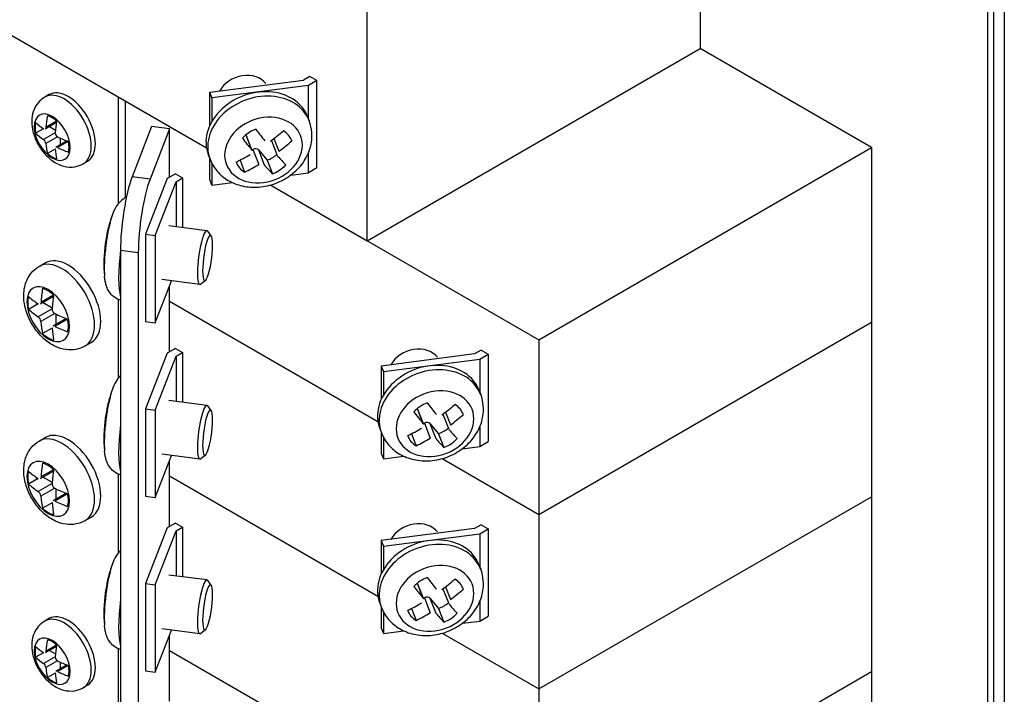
# Model space of a CAD drawing. Header units: inches. Extents: x 0 to 26.5, y 0 to 16.9.
# Tile 15 of 24: x 24.5 to 25.8, y 4.5 to 5.4. Entities that reach past the tile are written whole.
import ezdxf

# ---------------------------------------------------------------- set-up
doc = ezdxf.new("R2010")
doc.units = ezdxf.units.IN
doc.header["$LTSCALE"] = 0.5
doc.header["$MEASUREMENT"] = 0
doc.layers.add('AM_VIS', color=7, linetype='Continuous', lineweight=30)

msp = doc.modelspace()

# ---------------------------------------------------------------- linework, layer by layer
at = {"layer": 'AM_VIS', "color": 72}
for p, q in [((25.8193, 6.534), (25.8193, 3.6252)), ((25.7973, 6.5101), (25.7973, 3.6013)), ((25.8056, 3.6061), (25.8056, 6.5148))]:
    msp.add_line(p, q, dxfattribs=at)
at = {"layer": 'AM_VIS', "color": 133}
for p, q in [((25.4194, 5.617), (25.4194, 5.3504)), ((24.9819, 5.0978), (24.9819, 5.4624)), ((24.4904, 5.3816), (24.7705, 5.2198)), ((24.9819, 5.0978), (25.4194, 5.3504)), ((24.7749, 5.2929), (24.898, 5.3088)), ((24.9063, 5.3136), (24.898, 5.3088)), ((24.9156, 5.3083), (24.9046, 5.3019)), ((24.9156, 5.3083), (24.9063, 5.3136)), ((24.9156, 5.1935), (24.9156, 5.3083)), ((24.9046, 5.3019), (24.7778, 5.2855)), ((24.9046, 5.2582), (24.9046, 5.3019)), ((24.7778, 5.2855), (24.7749, 5.2929)), ((24.7749, 5.2492), (24.7749, 5.2929)), ((24.7778, 5.2855), (24.7778, 5.2547)), ((24.7749, 5.1781), (24.7749, 5.2056)), ((24.9046, 5.1871), (24.9046, 5.2129)), ((24.7778, 5.1992), (24.7778, 5.1707)), ((24.9156, 5.1935), (24.9046, 5.1871)), ((24.7778, 5.1707), (24.7749, 5.1781)), ((24.8816, 5.1841), (24.9046, 5.1871)), ((24.7778, 5.1707), (24.8047, 5.1742)), ((24.855, 5.171), (24.9819, 5.0978))]:
    msp.add_line(p, q, dxfattribs=at)
at = {"layer": 'AM_VIS', "color": 200}
for p, q in [((25.6448, 5.2203), (25.4194, 5.3504)), ((24.6637, 5.2815), (24.6637, 5.1545)), ((24.6637, 5.2815), (24.7705, 5.2198)), ((25.2073, 4.9676), (25.6448, 5.2203)), ((25.6448, 5.2203), (25.6448, 4.9906)), ((24.7189, 5.1794), (24.6906, 5.1062)), ((24.73, 5.1858), (24.7189, 5.1794)), ((24.73, 5.1858), (24.7393, 5.1804)), ((24.7306, 5.1754), (24.7393, 5.1804)), ((24.7393, 5.1804), (24.7393, 5.1151)), ((24.7031, 5.1046), (24.7306, 5.1754)), ((24.7306, 5.1754), (24.7306, 5.1162)), ((24.855, 5.171), (25.2073, 4.9676)), ((24.6906, 5.1062), (24.7031, 5.1046)), ((24.6906, 5.1062), (24.6906, 4.9914)), ((24.7031, 5.1046), (24.7031, 4.9898)), ((24.7031, 4.9898), (24.7246, 5.0451)), ((24.722, 5.0182), (24.9959, 4.8601)), ((24.6906, 4.9914), (24.7031, 4.9898)), ((25.2073, 4.738), (25.6448, 4.9906)), ((25.2073, 4.9676), (25.2073, 4.738)), ((25.1231, 4.9489), (25.0004, 4.933)), ((25.1317, 4.9539), (25.1231, 4.9489)), ((25.1299, 4.9421), (25.141, 4.9485)), ((25.1317, 4.9539), (25.141, 4.9485)), ((25.141, 4.9485), (25.141, 4.8337)), ((25.0004, 4.933), (25.0032, 4.9257)), ((25.0004, 4.933), (25.0004, 4.8895)), ((25.0032, 4.9257), (25.1299, 4.9421)), ((25.1299, 4.9421), (25.1299, 4.8984)), ((25.0032, 4.9257), (25.0032, 4.895)), ((25.0004, 4.8457), (25.0004, 4.8182)), ((25.1299, 4.8532), (25.1299, 4.8273)), ((25.0032, 4.8394), (25.0032, 4.8109)), ((25.1299, 4.8273), (25.141, 4.8337)), ((25.0004, 4.8182), (25.0032, 4.8109)), ((25.0032, 4.8109), (25.0301, 4.8144)), ((25.107, 4.8243), (25.1299, 4.8273)), ((25.0804, 4.8113), (25.2073, 4.738))]:
    msp.add_line(p, q, dxfattribs=at)
at = {"layer": 'AM_VIS', "color": 161}
for p, q in [((24.5636, 5.2898), (24.5581, 5.2866)), ((24.6552, 5.1474), (24.6552, 5.2864)), ((24.5737, 5.2548), (24.5596, 5.2467)), ((24.5563, 5.245), (24.5461, 5.2391)), ((24.5734, 5.2532), (24.5585, 5.2446)), ((24.5642, 5.2479), (24.5721, 5.2433)), ((24.5718, 5.2396), (24.5565, 5.2308)), ((24.5748, 5.2343), (24.5596, 5.2255)), ((24.5874, 5.2289), (24.5726, 5.2204)), ((24.5782, 5.2328), (24.5782, 5.2236)), ((24.5718, 5.2183), (24.5615, 5.2123)), ((24.589, 5.2284), (24.5748, 5.2202)), ((24.6142, 5.2021), (24.6087, 5.1989)), ((24.6552, 4.9178), (24.6552, 5.0203)), ((24.6552, 4.6881), (24.6552, 4.7907)), ((24.5636, 4.6009), (24.5581, 4.5977)), ((24.5563, 4.5561), (24.5461, 4.5501)), ((24.5734, 4.5643), (24.5585, 4.5557)), ((24.5737, 4.5659), (24.5596, 4.5577)), ((24.5642, 4.5589), (24.5721, 4.5544)), ((24.6552, 4.4585), (24.6552, 4.561)), ((24.5718, 4.5507), (24.5565, 4.5419)), ((24.5748, 4.5454), (24.5596, 4.5366)), ((24.5782, 4.5438), (24.5782, 4.5347)), ((24.5874, 4.54), (24.5726, 4.5314)), ((24.589, 4.5394), (24.5748, 4.5313)), ((24.5718, 4.5293), (24.5615, 4.5234)), ((24.6142, 4.5132), (24.6087, 4.51))]:
    msp.add_line(p, q, dxfattribs=at)
at = {"layer": 'AM_VIS', "color": 53}
for p, q in [((24.9034, 5.2612), (24.9057, 5.2553)), ((24.8223, 5.2368), (24.8298, 5.2174)), ((24.8227, 5.2361), (24.8304, 5.2164)), ((24.856, 5.2296), (24.8636, 5.21)), ((24.8593, 5.2321), (24.8658, 5.2153)), ((24.8827, 5.2295), (24.883, 5.2289)), ((24.8303, 5.2166), (24.8317, 5.2176)), ((24.8317, 5.2176), (24.8394, 5.1979)), ((24.8389, 5.2171), (24.8466, 5.1974)), ((24.8389, 5.2171), (24.8502, 5.2037)), ((24.773, 5.2106), (24.7753, 5.2048)), ((24.8147, 5.2037), (24.8208, 5.1879)), ((24.8502, 5.2037), (24.8572, 5.1857)), ((24.7712, 5.1109), (24.7212, 5.1174)), ((24.7769, 5.104), (24.7723, 5.1102)), ((24.7621, 5.0403), (24.7121, 5.0467)), ((24.7693, 5.0455), (24.7633, 5.0407)), ((25.1288, 4.9014), (25.1311, 4.8956)), ((24.7712, 4.8813), (24.7212, 4.8878)), ((24.7769, 4.8744), (24.7723, 4.8806)), ((25.0477, 4.877), (25.0552, 4.8576)), ((25.0481, 4.8763), (25.0558, 4.8566)), ((25.0814, 4.8699), (25.089, 4.8502)), ((25.0847, 4.8723), (25.0912, 4.8555)), ((25.1081, 4.8697), (25.1083, 4.8691)), ((25.0557, 4.8569), (25.0571, 4.8578)), ((25.0571, 4.8578), (25.0647, 4.8381)), ((25.0643, 4.8574), (25.0719, 4.8377)), ((25.0643, 4.8574), (25.0756, 4.8439)), ((24.9984, 4.8509), (25.0006, 4.845)), ((25.0401, 4.8439), (25.0462, 4.8281)), ((25.0756, 4.8439), (25.0826, 4.826)), ((24.7621, 4.8106), (24.7121, 4.8171)), ((24.7693, 4.8159), (24.7633, 4.8111)), ((25.1288, 4.6718), (25.1311, 4.6659)), ((24.7712, 4.6517), (24.7212, 4.6581)), ((24.7769, 4.6448), (24.7723, 4.6509)), ((25.0477, 4.6474), (25.0552, 4.628)), ((25.0481, 4.6467), (25.0558, 4.6269)), ((25.0814, 4.6402), (25.089, 4.6206)), ((25.0847, 4.6427), (25.0912, 4.6259)), ((25.1081, 4.6401), (25.1083, 4.6394)), ((24.9984, 4.6212), (25.0006, 4.6154)), ((25.0557, 4.6272), (25.0571, 4.6282)), ((25.0571, 4.6282), (25.0647, 4.6085)), ((25.0643, 4.6277), (25.0719, 4.608)), ((25.0643, 4.6277), (25.0756, 4.6143)), ((25.0401, 4.6143), (25.0462, 4.5984)), ((25.0756, 4.6143), (25.0826, 4.5963)), ((24.7621, 4.581), (24.7121, 4.5875)), ((24.7693, 4.5862), (24.7633, 4.5814))]:
    msp.add_line(p, q, dxfattribs=at)
at = {"layer": 'AM_VIS', "color": 31}
for p, q in [((24.6985, 5.2478), (24.6729, 5.1817)), ((24.722, 5.2447), (24.6964, 5.1787)), ((24.722, 5.2447), (24.6985, 5.2478)), ((24.722, 5.1812), (24.722, 5.2447)), ((24.6964, 5.1787), (24.6729, 5.1817)), ((24.6576, 5.0847), (24.6576, 3.8217)), ((24.681, 5.0817), (24.6576, 5.0847)), ((24.681, 5.0817), (24.681, 3.8187)), ((24.722, 4.9516), (24.722, 5.0384)), ((24.722, 4.7219), (24.722, 4.8088)), ((24.722, 4.4923), (24.722, 4.5792))]:
    msp.add_line(p, q, dxfattribs=at)
at = {"layer": 'AM_VIS', "color": 132}
for p, q in [((24.5506, 5.064), (24.5587, 5.0686)), ((24.5694, 5.0243), (24.5519, 5.0143)), ((24.5697, 5.0263), (24.5531, 5.0167)), ((24.5493, 5.0147), (24.5367, 5.0075)), ((24.5559, 5.0166), (24.5678, 5.0097)), ((24.5677, 5.0083), (24.5495, 4.9978)), ((24.5713, 5.002), (24.5531, 4.9915)), ((24.5726, 5.0013), (24.5726, 4.9876)), ((24.5677, 4.9828), (24.5551, 4.9756)), ((24.5861, 4.9954), (24.5686, 4.9853)), ((24.5879, 4.9947), (24.5713, 4.9851)), ((24.611, 4.9594), (24.6191, 4.9641)), ((24.5506, 4.8343), (24.5587, 4.839)), ((24.5694, 4.7947), (24.5519, 4.7846)), ((24.5697, 4.7966), (24.5531, 4.7871)), ((24.5493, 4.7851), (24.5367, 4.7778)), ((24.5677, 4.7786), (24.5495, 4.7681)), ((24.5559, 4.7869), (24.5678, 4.7801)), ((24.5713, 4.7723), (24.5531, 4.7618)), ((24.5861, 4.7658), (24.5686, 4.7557)), ((24.5879, 4.7651), (24.5713, 4.7555)), ((24.5726, 4.7717), (24.5726, 4.758)), ((24.5677, 4.7532), (24.5551, 4.7459)), ((24.611, 4.7297), (24.6191, 4.7344))]:
    msp.add_line(p, q, dxfattribs=at)
at = {"layer": 'AM_VIS', "color": 181}
for p, q in [((24.722, 5.0182), (24.9959, 4.8601)), ((25.2073, 4.738), (25.6448, 4.9906)), ((25.6448, 4.9906), (25.6448, 4.761)), ((24.7189, 4.9498), (24.6906, 4.8766)), ((24.7031, 4.875), (24.7306, 4.9458)), ((24.73, 4.9562), (24.7189, 4.9498)), ((24.73, 4.9562), (24.7393, 4.9508)), ((24.7306, 4.9458), (24.7393, 4.9508)), ((24.7306, 4.9458), (24.7306, 4.8865)), ((24.7393, 4.9508), (24.7393, 4.8854)), ((24.6906, 4.8766), (24.7031, 4.875)), ((24.6906, 4.8766), (24.6906, 4.7618)), ((24.7031, 4.875), (24.7031, 4.7602)), ((24.7031, 4.7602), (24.7246, 4.8155)), ((25.0804, 4.8113), (25.2073, 4.738)), ((24.722, 4.7885), (24.9959, 4.6304)), ((24.722, 4.7885), (24.9959, 4.6304)), ((24.6906, 4.7618), (24.7031, 4.7602)), ((25.2073, 4.5084), (25.6448, 4.761)), ((25.2073, 4.5084), (25.6448, 4.761)), ((25.6448, 4.761), (25.6448, 4.5313)), ((25.2073, 4.738), (25.2073, 4.5084)), ((24.73, 4.7265), (24.7189, 4.7201)), ((24.73, 4.7265), (24.7393, 4.7212)), ((25.1317, 4.7242), (25.1231, 4.7192)), ((25.1317, 4.7242), (25.141, 4.7189)), ((24.7189, 4.7201), (24.6906, 4.647)), ((24.7031, 4.6453), (24.7306, 4.7162)), ((24.7306, 4.7162), (24.7393, 4.7212)), ((24.7306, 4.7162), (24.7306, 4.6569)), ((24.7393, 4.7212), (24.7393, 4.6558)), ((25.1231, 4.7192), (25.0004, 4.7034)), ((25.0032, 4.6961), (25.1299, 4.7125)), ((25.1299, 4.7125), (25.141, 4.7189)), ((25.1299, 4.7125), (25.1299, 4.6688)), ((25.141, 4.7189), (25.141, 4.6041)), ((25.0004, 4.7034), (25.0032, 4.6961)), ((25.0004, 4.7034), (25.0004, 4.6599)), ((25.0032, 4.6961), (25.0032, 4.6653)), ((24.6906, 4.647), (24.7031, 4.6453)), ((24.6906, 4.647), (24.6906, 4.5321)), ((24.7031, 4.6453), (24.7031, 4.5305)), ((25.1299, 4.6235), (25.1299, 4.5977)), ((25.0004, 4.616), (25.0004, 4.5885)), ((25.0032, 4.6098), (25.0032, 4.5813)), ((25.107, 4.5947), (25.1299, 4.5977)), ((25.1299, 4.5977), (25.141, 4.6041)), ((24.7031, 4.5305), (24.7246, 4.5858)), ((25.0004, 4.5885), (25.0032, 4.5813)), ((25.0032, 4.5813), (25.0301, 4.5848)), ((25.0804, 4.5816), (25.2073, 4.5084)), ((25.0804, 4.5816), (25.2073, 4.5084)), ((24.722, 4.5589), (24.9959, 4.4008)), ((24.6906, 4.5321), (24.7031, 4.5305)), ((25.2073, 4.2787), (25.6448, 4.5313)), ((25.2073, 4.5084), (25.2073, 4.2787))]:
    msp.add_line(p, q, dxfattribs=at)
at = {"layer": 'AM_VIS', "color": 201}
for p, q in [((24.722, 4.5589), (24.9959, 4.4008)), ((25.2073, 4.2787), (25.6448, 4.5313)), ((25.6448, 4.5313), (25.6448, 4.3017))]:
    msp.add_line(p, q, dxfattribs=at)
at = {"layer": 'AM_VIS', "color": 161}
for centre, radius, start, end in [((24.5515, 5.2244), 0.00814, 7.9516, 52.0484), ((24.5776, 5.2394), 0.00582, 178.3467, 241.6533), ((24.5776, 4.5505), 0.00582, 178.3467, 241.6533), ((24.5515, 4.5355), 0.00814, 7.9516, 52.0484)]:
    msp.add_arc(centre, radius, start, end, dxfattribs=at)
at = {"layer": 'AM_VIS', "color": 53}
for centre, radius, start, end in [((24.6842, 5.1216), 0.0386, 118.9452, 163.7933), ((24.8233, 5.0683), 0.1875, 160.0181, 166.2819), ((24.8233, 5.0683), 0.1875, 172.0818, 185.2489), ((24.6912, 4.8885), 0.0463, 136.5548, 162.0986), ((24.8233, 4.8386), 0.1875, 160.0181, 166.2819), ((24.8233, 4.8386), 0.1875, 172.0818, 185.2489), ((24.6912, 4.6588), 0.0463, 136.5548, 162.0986), ((24.8233, 4.609), 0.1875, 160.0181, 166.2819), ((24.8233, 4.609), 0.1875, 172.0818, 185.2489)]:
    msp.add_arc(centre, radius, start, end, dxfattribs=at)
at = {"layer": 'AM_VIS', "color": 132}
for centre, radius, start, end in [((24.5437, 4.9902), 0.00946, 7.3443, 52.6557), ((24.5747, 5.0081), 0.00706, 178.9316, 241.0684), ((24.5747, 4.7785), 0.00706, 178.9316, 241.0684), ((24.5437, 4.7606), 0.00946, 7.3443, 52.6557)]:
    msp.add_arc(centre, radius, start, end, dxfattribs=at)
at = {"layer": 'AM_VIS', "color": 53}
for centre, major_axis, ratio, start_param, end_param in [((24.8189, 5.2856), (-0.0332, -0.0129), 0.796765, 3.37706, 5.51875), ((24.8382, 5.2359), (0.0652, 0.0253), 0.796765, 0, 3.141593), ((24.8405, 5.2301), (0.0652, 0.0253), 0.796765, 0, 3.141593), ((24.8456, 5.2169), (0.0488, 0.0189), 0.796765, 5.983471, 12.266656), ((24.8463, 5.215), (-0.0365, -0.0142), 0.796765, 4.701556, 5.25401), ((24.815, 5.3241), (-0.1031, 0.1562), 0.158499, 1.999804, 2.116852), ((24.8006, 5.325), (0.1433, 0.1204), 0.583132, 4.601769, 4.718816), ((24.8463, 5.215), (-0.0365, -0.0142), 0.796765, 3.13076, 3.683213), ((24.7974, 5.3125), (-0.1031, 0.1562), 0.158499, 1.999804, 2.116852), ((24.8178, 5.2342), (-0.00498, -0.00193), 0.796765, 3.141593, 3.335748), ((24.8118, 5.3117), (0.1433, 0.1204), 0.583132, 4.601769, 4.718816), ((24.8345, 5.2142), (-0.00498, -0.00193), 0.796765, 3.406987, 4.977783), ((24.8006, 5.325), (0.1433, 0.1204), 0.583132, 4.313233, 4.43028), ((24.8393, 5.2329), (0.0365, 0.0142), 0.796765, 4.701556, 5.086779), ((24.815, 5.3241), (-0.1031, 0.1562), 0.158499, 2.28834, 2.405388), ((24.8463, 5.215), (-0.0365, -0.0142), 0.796765, 6.272353, 6.824806), ((24.8118, 5.3117), (0.1433, 0.1204), 0.583132, 4.313233, 4.43028), ((24.7974, 5.3125), (-0.1031, 0.1562), 0.158499, 2.28834, 2.405388), ((24.8463, 5.215), (-0.0365, -0.0142), 0.796765, 1.559964, 2.112417), ((24.6477, 5.091), (0.0067, 0.0519), 0.178415, 0.673016, 2.468576), ((24.6444, 5.0914), (0.005, 0.0389), 0.178415, 1.012991, 1.468393), ((24.7666, 5.0756), (0.0046, 0.0353), 0.178415, 6.100853, 9.607111), ((24.7721, 5.0749), (0.0038, 0.0298), 0.178415, 2.197854, 8.481039), ((24.8214, 5.0585), (0.1835, -0.0371), 0.363717, 3.131525, 3.163887), ((24.6705, 5.088), (0.009, 0.0694), 0.178415, 1.633644, 2.761975), ((25.0443, 4.9258), (-0.0332, -0.0129), 0.796765, 3.37706, 5.524076), ((25.0636, 4.8761), (0.0652, 0.0253), 0.796765, 0, 3.141593), ((25.0658, 4.8703), (0.0652, 0.0253), 0.796765, 0, 3.141593), ((24.6477, 4.8614), (0.0067, 0.0519), 0.178415, 0.673016, 2.468576), ((25.071, 4.8571), (0.0488, 0.0189), 0.796765, 5.983471, 12.266656), ((24.6444, 4.8618), (0.005, 0.0389), 0.178415, 1.012991, 1.468393), ((24.7666, 4.846), (0.0046, 0.0353), 0.178415, 6.100853, 9.607111), ((25.0717, 4.8552), (-0.0365, -0.0142), 0.796765, 4.701556, 5.25401), ((25.0404, 4.9643), (-0.1031, 0.1562), 0.158499, 1.999804, 2.116852), ((25.026, 4.9652), (0.1433, 0.1204), 0.583132, 4.601769, 4.718816), ((25.0717, 4.8552), (-0.0365, -0.0142), 0.796765, 3.13076, 3.683213), ((24.8214, 4.8289), (0.1835, -0.0371), 0.363717, 3.131525, 3.163887), ((24.7721, 4.8453), (0.0038, 0.0298), 0.178415, 2.197854, 8.481039), ((25.0228, 4.9527), (-0.1031, 0.1562), 0.158499, 1.999804, 2.116852), ((25.0431, 4.8744), (-0.00498, -0.00193), 0.796765, 3.141593, 3.335748), ((25.0372, 4.9519), (0.1433, 0.1204), 0.583132, 4.601769, 4.718816), ((24.6705, 4.8584), (0.009, 0.0694), 0.178415, 1.633733, 2.761975), ((25.0599, 4.8545), (-0.00498, -0.00193), 0.796765, 3.406987, 4.977783), ((25.026, 4.9652), (0.1433, 0.1204), 0.583132, 4.313233, 4.43028), ((25.0717, 4.8552), (-0.0365, -0.0142), 0.796765, 6.272353, 6.824806), ((25.0647, 4.8732), (0.0365, 0.0142), 0.796765, 4.701556, 5.086779), ((25.0404, 4.9643), (-0.1031, 0.1562), 0.158499, 2.28834, 2.405388), ((25.0372, 4.9519), (0.1433, 0.1204), 0.583132, 4.313233, 4.43028), ((25.0228, 4.9527), (-0.1031, 0.1562), 0.158499, 2.28834, 2.405388), ((25.0717, 4.8552), (-0.0365, -0.0142), 0.796765, 1.559964, 2.112417), ((25.0443, 4.6962), (-0.0332, -0.0129), 0.796765, 3.37706, 5.524076), ((25.0636, 4.6465), (0.0652, 0.0253), 0.796765, 0, 3.141593), ((25.0658, 4.6407), (0.0652, 0.0253), 0.796765, 0, 3.141593), ((24.6477, 4.6317), (0.0067, 0.0519), 0.178415, 0.673016, 2.468576), ((25.071, 4.6275), (0.0488, 0.0189), 0.796765, 5.983471, 12.266656), ((24.6444, 4.6321), (0.005, 0.0389), 0.178415, 1.012991, 1.468393), ((24.7666, 4.6163), (0.0046, 0.0353), 0.178415, 6.100853, 9.607111), ((24.7721, 4.6156), (0.0038, 0.0298), 0.178415, 2.197854, 8.481039), ((25.0717, 4.6256), (-0.0365, -0.0142), 0.796765, 4.701556, 5.25401), ((25.0431, 4.6448), (-0.00498, -0.00193), 0.796765, 3.141593, 3.335748), ((25.0404, 4.7347), (-0.1031, 0.1562), 0.158499, 1.999804, 2.116852), ((25.026, 4.7355), (0.1433, 0.1204), 0.583132, 4.601769, 4.718816), ((25.0717, 4.6256), (-0.0365, -0.0142), 0.796765, 3.13076, 3.683213), ((24.8214, 4.5992), (0.1835, -0.0371), 0.363717, 3.131525, 3.163887), ((25.0228, 4.7231), (-0.1031, 0.1562), 0.158499, 1.999804, 2.116852), ((25.0372, 4.7223), (0.1433, 0.1204), 0.583132, 4.601769, 4.718816), ((24.6705, 4.6288), (0.009, 0.0694), 0.178415, 1.633733, 2.761975), ((25.026, 4.7355), (0.1433, 0.1204), 0.583132, 4.313233, 4.43028), ((25.0599, 4.6248), (-0.00498, -0.00193), 0.796765, 3.406987, 4.977783), ((25.0647, 4.6435), (0.0365, 0.0142), 0.796765, 4.701556, 5.086779), ((25.0717, 4.6256), (-0.0365, -0.0142), 0.796765, 6.272353, 6.824806), ((25.0372, 4.7223), (0.1433, 0.1204), 0.583132, 4.313233, 4.43028), ((25.0228, 4.7231), (-0.1031, 0.1562), 0.158499, 2.28834, 2.405388), ((25.0717, 4.6256), (-0.0365, -0.0142), 0.796765, 1.559964, 2.112417), ((25.0404, 4.7347), (-0.1031, 0.1562), 0.158499, 2.28834, 2.405388)]:
    msp.add_ellipse(centre, major_axis=major_axis, ratio=ratio, start_param=start_param, end_param=end_param, dxfattribs=at)
at = {"layer": 'AM_VIS', "color": 161}
for centre, major_axis, start_param, end_param in [((24.5889, 5.246), (-0.0253, 0.0438), 3.141593, 6.283185), ((24.5834, 5.2428), (-0.0253, 0.0438), 3.141593, 6.283185), ((24.5679, 5.2339), (-0.0167, 0.029), 3.926991, 10.210176), ((24.6584, 5.2931), (0.0702, 0.1216), 2.137292, 2.263725), ((24.5676, 5.2337), (-0.0158, 0.0274), 5.221561, 5.774014), ((24.6706, 5.2861), (0.0702, 0.1216), 2.137292, 2.263725), ((24.5676, 5.2337), (-0.0158, 0.0274), 0.509172, 1.061625), ((24.6645, 5.2967), (-0.1404, 0), 0.566496, 0.692929), ((24.6645, 5.2826), (-0.1404, 0), 0.566496, 0.692929), ((24.6645, 5.2967), (-0.1404, 0), 0.877868, 1.0043), ((24.6584, 5.2931), (0.0702, 0.1216), 2.448664, 2.575097), ((24.6706, 5.2861), (0.0702, 0.1216), 2.448664, 2.575097), ((24.6645, 5.2826), (-0.1404, 0), 0.877868, 1.0043), ((24.5676, 5.2337), (-0.0158, 0.0274), 3.650764, 4.203217), ((24.5676, 5.2337), (-0.0158, 0.0274), 2.079968, 2.632421), ((24.5834, 4.5539), (-0.0253, 0.0438), 3.141593, 6.283185), ((24.5889, 4.5571), (-0.0253, 0.0438), 3.141593, 6.283185), ((24.5679, 4.5449), (-0.0167, 0.029), 3.926991, 10.210176), ((24.6584, 4.6042), (0.0702, 0.1216), 2.137292, 2.263725), ((24.5676, 4.5448), (-0.0158, 0.0274), 5.221561, 5.774014), ((24.5676, 4.5448), (-0.0158, 0.0274), 0.509172, 1.061625), ((24.6645, 4.6077), (-0.1404, 0), 0.566496, 0.692929), ((24.6706, 4.5972), (0.0702, 0.1216), 2.137292, 2.263725), ((24.6645, 4.5936), (-0.1404, 0), 0.566496, 0.692929), ((24.6645, 4.6077), (-0.1404, 0), 0.877868, 1.0043), ((24.6584, 4.6042), (0.0702, 0.1216), 2.448664, 2.575097), ((24.6645, 4.5936), (-0.1404, 0), 0.877868, 1.0043), ((24.5676, 4.5448), (-0.0158, 0.0274), 3.650764, 4.203217), ((24.5676, 4.5448), (-0.0158, 0.0274), 2.079968, 2.632421), ((24.6706, 4.5972), (0.0702, 0.1216), 2.448664, 2.575097)]:
    msp.add_ellipse(centre, major_axis=major_axis, ratio=0.57735, start_param=start_param, end_param=end_param, dxfattribs=at)
at = {"layer": 'AM_VIS', "color": 31}
for centre in [(24.6729, 5.1243), (24.6964, 5.1213)]:
    msp.add_ellipse(centre, major_axis=(0.009, 0.0697), ratio=0.178415, start_param=0.627058, end_param=2.197854, dxfattribs=at)
at = {"layer": 'AM_VIS', "color": 132}
for centre, major_axis, start_param, end_param in [((24.5808, 5.0117), (-0.0302, 0.0523), 3.141593, 6.283185), ((24.5889, 5.0163), (-0.0302, 0.0523), 3.141593, 6.283185), ((24.5627, 5.0012), (-0.0198, 0.0343), 0.785398, 7.068583), ((24.6877, 5.0818), (0.0955, 0.1654), 2.164681, 2.275169), ((24.5624, 5.001), (-0.0189, 0.0327), 5.221561, 5.774014), ((24.5624, 5.001), (-0.0189, 0.0327), 0.509172, 1.061625), ((24.695, 5.086), (-0.191, 0), 0.593884, 0.704373), ((24.7023, 5.0734), (0.0955, 0.1654), 2.164681, 2.275169), ((24.695, 5.0692), (-0.191, 0), 0.593884, 0.704373), ((24.695, 5.086), (-0.191, 0), 0.866423, 0.976912), ((24.6877, 5.0818), (0.0955, 0.1654), 2.43722, 2.547708), ((24.7023, 5.0734), (0.0955, 0.1654), 2.43722, 2.547708), ((24.695, 5.0692), (-0.191, 0), 0.866423, 0.976912), ((24.5624, 5.001), (-0.0189, 0.0327), 3.650764, 4.203217), ((24.5624, 5.001), (-0.0189, 0.0327), 2.079968, 2.632421), ((24.5808, 4.782), (-0.0302, 0.0523), 3.141593, 6.283185), ((24.5889, 4.7867), (-0.0302, 0.0523), 3.141593, 6.283185), ((24.5627, 4.7715), (-0.0198, 0.0343), 0.785398, 7.068583), ((24.6877, 4.8521), (0.0955, 0.1654), 2.164681, 2.275169), ((24.5624, 4.7714), (-0.0189, 0.0327), 5.221561, 5.774014), ((24.5624, 4.7714), (-0.0189, 0.0327), 0.509172, 1.061625), ((24.695, 4.8563), (-0.191, 0), 0.593884, 0.704373), ((24.7023, 4.8437), (0.0955, 0.1654), 2.164681, 2.275169), ((24.695, 4.8395), (-0.191, 0), 0.593884, 0.704373), ((24.695, 4.8563), (-0.191, 0), 0.866423, 0.976912), ((24.5624, 4.7714), (-0.0189, 0.0327), 3.650764, 4.203217), ((24.6877, 4.8521), (0.0955, 0.1654), 2.43722, 2.547708), ((24.7023, 4.8437), (0.0955, 0.1654), 2.43722, 2.547708), ((24.695, 4.8395), (-0.191, 0), 0.866423, 0.976912), ((24.5624, 4.7714), (-0.0189, 0.0327), 2.079968, 2.632421)]:
    msp.add_ellipse(centre, major_axis=major_axis, ratio=0.57735, start_param=start_param, end_param=end_param, dxfattribs=at)
at = {"layer": 'AM_VIS', "color": 161}
for points in [[(24.5581, 5.2866), (24.5549, 5.2848), (24.552, 5.2824), (24.5472, 5.2768), (24.5454, 5.2736), (24.5424, 5.2664), (24.5415, 5.2625), (24.5407, 5.2535), (24.5411, 5.2486), (24.5431, 5.2385), (24.5449, 5.2332), (24.5496, 5.2234), (24.5525, 5.2187), (24.5594, 5.2102), (24.5634, 5.2063), (24.5723, 5.1999), (24.5773, 5.1972), (24.5876, 5.1946), (24.5926, 5.1942), (24.6015, 5.1957), (24.6053, 5.197), (24.6087, 5.1989)], [(24.5581, 4.5977), (24.5549, 4.5959), (24.552, 4.5934), (24.5472, 4.5879), (24.5454, 4.5847), (24.5424, 4.5775), (24.5415, 4.5735), (24.5407, 4.5646), (24.5411, 4.5597), (24.5431, 4.5496), (24.5449, 4.5443), (24.5496, 4.5344), (24.5525, 4.5298), (24.5594, 4.5212), (24.5634, 4.5174), (24.5723, 4.511), (24.5773, 4.5083), (24.5876, 4.5057), (24.5926, 4.5053), (24.6015, 4.5067), (24.6053, 4.508), (24.6087, 4.51)]]:
    msp.add_open_spline(points, degree=3, knots=[5.497787, 5.497787, 5.497787, 5.497787, 5.697884, 5.697884, 5.914277, 5.914277, 6.18188, 6.18188, 6.533012, 6.533012, 6.934225, 6.934225, 7.333301, 7.333301, 7.734112, 7.734112, 8.127104, 8.127104, 8.424933, 8.424933, 8.63938, 8.63938, 8.63938, 8.63938], dxfattribs=at)
at = {"layer": 'AM_VIS', "color": 53}
for points, knots in [([(24.7753, 5.2048), (24.7775, 5.199), (24.7807, 5.1937), (24.7888, 5.1843), (24.7937, 5.1803), (24.8049, 5.1737), (24.8113, 5.1712), (24.8249, 5.1682), (24.8322, 5.1677), (24.847, 5.1688), (24.8544, 5.1705), (24.8687, 5.1759), (24.8756, 5.1796), (24.8877, 5.1888), (24.8931, 5.1942), (24.9017, 5.2063), (24.905, 5.2129), (24.9089, 5.2264), (24.9097, 5.2333), (24.9087, 5.2453), (24.9076, 5.2505), (24.9057, 5.2553)], [1.870511, 1.870511, 1.870511, 1.870511, 2.146227, 2.146227, 2.431682, 2.431682, 2.741384, 2.741384, 3.076865, 3.076865, 3.427335, 3.427335, 3.781935, 3.781935, 4.13298, 4.13298, 4.469005, 4.469005, 4.777017, 4.777017, 5.012103, 5.012103, 5.012103, 5.012103]), ([(24.6576, 5.0195), (24.6561, 5.0199), (24.6548, 5.0205), (24.6509, 5.0223), (24.6488, 5.0239), (24.6451, 5.0273), (24.6437, 5.0292), (24.641, 5.0333), (24.6402, 5.0354), (24.6387, 5.0393), (24.6382, 5.0412), (24.6374, 5.0447), (24.6372, 5.0465), (24.6368, 5.0492), (24.6367, 5.0502), (24.6366, 5.0511)], [3.7967447, 3.7967447, 3.7967447, 3.7967447, 3.8284186, 3.8284186, 3.8941523, 3.8941523, 3.9780904, 3.9780904, 4.0986654, 4.0986654, 4.2332687, 4.2332687, 4.367872, 4.367872, 4.4416667, 4.4416667, 4.4416667, 4.4416667]), ([(25.0006, 4.845), (25.0029, 4.8393), (25.0061, 4.8339), (25.0142, 4.8245), (25.0191, 4.8205), (25.0303, 4.8139), (25.0366, 4.8115), (25.0503, 4.8084), (25.0576, 4.8079), (25.0724, 4.8091), (25.0798, 4.8107), (25.0941, 4.8161), (25.1009, 4.8198), (25.1131, 4.829), (25.1185, 4.8344), (25.1271, 4.8465), (25.1304, 4.8532), (25.1343, 4.8667), (25.135, 4.8735), (25.1341, 4.8855), (25.1329, 4.8907), (25.1311, 4.8956)], [1.870511, 1.870511, 1.870511, 1.870511, 2.146227, 2.146227, 2.431682, 2.431682, 2.741384, 2.741384, 3.076865, 3.076865, 3.427335, 3.427335, 3.781935, 3.781935, 4.13298, 4.13298, 4.469005, 4.469005, 4.777017, 4.777017, 5.012103, 5.012103, 5.012103, 5.012103]), ([(24.6576, 4.7899), (24.6561, 4.7903), (24.6548, 4.7908), (24.6509, 4.7927), (24.6488, 4.7942), (24.6451, 4.7977), (24.6437, 4.7996), (24.641, 4.8037), (24.6402, 4.8057), (24.6387, 4.8097), (24.6382, 4.8115), (24.6374, 4.8151), (24.6372, 4.8168), (24.6368, 4.8195), (24.6367, 4.8205), (24.6366, 4.8215)], [3.7967447, 3.7967447, 3.7967447, 3.7967447, 3.8284186, 3.8284186, 3.8941523, 3.8941523, 3.9780904, 3.9780904, 4.0986654, 4.0986654, 4.2332687, 4.2332687, 4.367872, 4.367872, 4.4416667, 4.4416667, 4.4416667, 4.4416667]), ([(25.0006, 4.6154), (25.0029, 4.6096), (25.0061, 4.6043), (25.0142, 4.5949), (25.0191, 4.5909), (25.0303, 4.5843), (25.0366, 4.5818), (25.0503, 4.5788), (25.0576, 4.5783), (25.0724, 4.5794), (25.0798, 4.5811), (25.0941, 4.5865), (25.1009, 4.5902), (25.1131, 4.5993), (25.1185, 4.6048), (25.1271, 4.6169), (25.1304, 4.6235), (25.1343, 4.637), (25.135, 4.6439), (25.1341, 4.6559), (25.1329, 4.6611), (25.1311, 4.6659)], [1.870511, 1.870511, 1.870511, 1.870511, 2.146227, 2.146227, 2.431682, 2.431682, 2.741384, 2.741384, 3.076865, 3.076865, 3.427335, 3.427335, 3.781935, 3.781935, 4.13298, 4.13298, 4.469005, 4.469005, 4.777017, 4.777017, 5.012103, 5.012103, 5.012103, 5.012103]), ([(24.6576, 4.5602), (24.6561, 4.5606), (24.6548, 4.5612), (24.6509, 4.5631), (24.6488, 4.5646), (24.6451, 4.5681), (24.6437, 4.5699), (24.641, 4.574), (24.6402, 4.5761), (24.6387, 4.58), (24.6382, 4.5819), (24.6374, 4.5855), (24.6372, 4.5872), (24.6368, 4.5899), (24.6367, 4.5909), (24.6366, 4.5918)], [3.7967447, 3.7967447, 3.7967447, 3.7967447, 3.8284186, 3.8284186, 3.8941523, 3.8941523, 3.9780904, 3.9780904, 4.0986654, 4.0986654, 4.2332687, 4.2332687, 4.367872, 4.367872, 4.4416667, 4.4416667, 4.4416667, 4.4416667])]:
    msp.add_open_spline(points, degree=3, knots=knots, dxfattribs=at)
at = {"layer": 'AM_VIS', "color": 132}
for points in [[(24.611, 4.9594), (24.6072, 4.9572), (24.6031, 4.9557), (24.5945, 4.9541), (24.5901, 4.9541), (24.581, 4.9553), (24.5763, 4.9568), (24.5666, 4.9613), (24.5618, 4.9647), (24.5525, 4.9728), (24.5482, 4.9778), (24.5408, 4.9886), (24.5377, 4.9944), (24.533, 5.0066), (24.5314, 5.0129), (24.5301, 5.026), (24.5304, 5.0327), (24.5338, 5.0448), (24.5363, 5.0502), (24.543, 5.0585), (24.5466, 5.0616), (24.5506, 5.064)], [(24.611, 4.7297), (24.6072, 4.7276), (24.6031, 4.7261), (24.5945, 4.7245), (24.5901, 4.7245), (24.581, 4.7257), (24.5763, 4.7272), (24.5666, 4.7317), (24.5618, 4.735), (24.5525, 4.7432), (24.5482, 4.7482), (24.5408, 4.759), (24.5377, 4.7648), (24.533, 4.7769), (24.5314, 4.7833), (24.5301, 4.7963), (24.5304, 4.8031), (24.5338, 4.8152), (24.5363, 4.8206), (24.543, 4.8289), (24.5466, 4.832), (24.5506, 4.8343)]]:
    msp.add_open_spline(points, degree=3, knots=[3.926991, 3.926991, 3.926991, 3.926991, 4.127921, 4.127921, 4.345362, 4.345362, 4.614578, 4.614578, 4.9669, 4.9669, 5.366375, 5.366375, 5.763064, 5.763064, 6.16156, 6.16156, 6.553484, 6.553484, 6.853188, 6.853188, 7.068583, 7.068583, 7.068583, 7.068583], dxfattribs=at)

doc.saveas('drawing.dxf')
